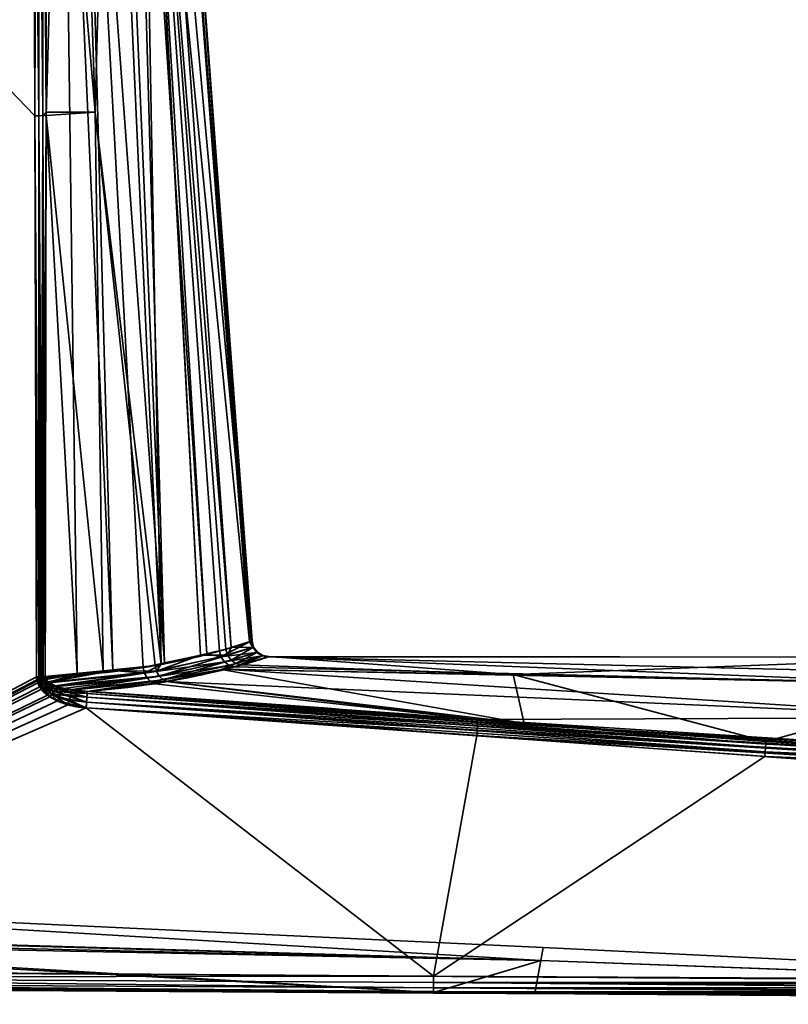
# Model space of a CAD drawing. Header units: millimetres. Extents: x -320 to 8070, y -96 to 57.
# Tile 3 of 111: x -259 to -236, y -93 to -64. Entities that reach past the tile are written whole.
import ezdxf

# ---------------------------------------------------------------- set-up
doc = ezdxf.new("R2010")
doc.units = ezdxf.units.MM
doc.layers.add('151', color=7, linetype='Continuous', true_color=0xffffff)

# ---------------------------------------------------------------- blocks, each defined once
blk = doc.blocks.new('UG_SURFACE_030')
at = {"layer": '151', "color": 251, "linetype": 'Continuous', "lineweight": 35}
for points in [[(-274.5, -50.3, 1115), (-274.5, -92.446, 1115), (-258.136, -83.789, 1115), (-258.184, -67.253, 1115)], [(-258.184, -67.253, 1115), (-258.244, -50.3, 1115), (-274.5, -50.3, 1115)], [(-274.5, -50.3, 1093), (-258.244, -50.3, 1093), (-258.184, -67.253, 1093)], [(-258.184, -67.253, 1093), (-258.136, -83.789, 1093), (-274.5, -92.446, 1093), (-274.5, -50.3, 1093)], [(-258.244, -50.3, 1115), (-258.184, -67.253, 1115), (-258.067, -67.253, 1114.986)], [(-258.067, -67.253, 1114.986), (-258.094, -50.3, 1114.974), (-258.244, -50.3, 1115)], [(-258.184, -67.253, 1093), (-258.244, -50.3, 1093), (-258.125, -50.3, 1093.014)], [(-258.125, -50.3, 1093.014), (-258.067, -67.253, 1093.014), (-258.184, -67.253, 1093)], [(-258.125, -50.3, 1093.014), (-258.096, -50.3, 1093.027), (-258.067, -67.253, 1093.014)], [(-258.096, -50.3, 1093.027), (-257.971, -50.3, 1093.081), (-257.955, -67.252, 1093.055)], [(-257.955, -67.252, 1093.055), (-258.067, -67.253, 1093.014), (-258.096, -50.3, 1093.027)], [(-258.079, -50.3, 1114.972), (-258.094, -50.3, 1114.974), (-258.067, -67.253, 1114.986)], [(-258.079, -50.3, 1114.972), (-258.067, -67.253, 1114.986), (-257.955, -67.252, 1114.944)], [(-257.955, -67.252, 1114.944), (-257.96, -50.3, 1114.906), (-258.079, -50.3, 1114.972)], [(-257.971, -50.3, 1093.081), (-257.959, -50.3, 1093.092), (-257.955, -67.252, 1093.055)], [(-257.932, -50.3, 1114.89), (-257.96, -50.3, 1114.906), (-257.955, -67.252, 1114.944)], [(-257.959, -50.3, 1093.092), (-257.848, -50.3, 1093.195), (-257.857, -67.252, 1093.122)], [(-257.857, -67.252, 1093.122), (-257.955, -67.252, 1093.055), (-257.959, -50.3, 1093.092)], [(-257.932, -50.3, 1114.89), (-257.955, -67.252, 1114.944), (-257.857, -67.145, 1114.878)], [(-257.857, -67.145, 1114.878), (-257.848, -50.3, 1114.805), (-257.932, -50.3, 1114.89)], [(-257.385, -50.3, 1094.032), (-256.942, -83.701, 1093.844), (-257.857, -67.252, 1093.122)], [(-257.848, -50.3, 1114.805), (-257.857, -67.145, 1114.878), (-256.413, -67.145, 1113.426)], [(-257.857, -67.252, 1093.122), (-257.848, -50.3, 1093.195), (-257.385, -50.3, 1094.032)], [(-256.413, -67.145, 1113.426), (-256.973, -50.3, 1113.145), (-257.848, -50.3, 1114.805)], [(-257.385, -50.3, 1094.032), (-256.796, -50.3, 1095.096), (-255.889, -83.604, 1094.712)], [(-255.889, -83.604, 1094.712), (-256.942, -83.701, 1093.844), (-257.385, -50.3, 1094.032)], [(-255.966, -50.3, 1111.238), (-256.973, -50.3, 1113.145), (-256.413, -67.145, 1113.426)], [(-256.796, -50.3, 1095.096), (-255.776, -50.3, 1096.939), (-254.369, -83.385, 1096.452)], [(-254.369, -83.385, 1096.452), (-254.992, -83.52, 1095.452), (-256.796, -50.3, 1095.096)], [(-254.992, -83.52, 1095.452), (-255.889, -83.604, 1094.712), (-256.796, -50.3, 1095.096)], [(-256.413, -67.145, 1113.426), (-254.459, -83.42, 1111.814), (-255.966, -50.3, 1111.238)], [(-255.066, -50.3, 1109.53), (-255.966, -50.3, 1111.238), (-254.459, -83.42, 1111.814)], [(-254.369, -83.385, 1096.452), (-255.776, -50.3, 1096.939), (-255.299, -50.3, 1097.801)], [(-255.299, -50.3, 1097.801), (-255.091, -50.3, 1098.902), (-253.12, -83.114, 1098.457)], [(-253.12, -83.114, 1098.457), (-254.369, -83.385, 1096.452), (-255.299, -50.3, 1097.801)], [(-255.091, -50.3, 1098.902), (-254.299, -50.3, 1103.086), (-251.86, -82.76, 1102.975)], [(-251.86, -82.76, 1102.975), (-252.748, -83.033, 1099.055), (-255.091, -50.3, 1098.902)], [(-252.748, -83.033, 1099.055), (-253.12, -83.114, 1098.457), (-255.091, -50.3, 1098.902)], [(-255.066, -50.3, 1109.53), (-254.459, -83.42, 1111.814), (-253.301, -83.151, 1109.764)], [(-253.301, -83.151, 1109.764), (-255.04, -50.3, 1109.361), (-255.066, -50.3, 1109.53)], [(-255.04, -50.3, 1109.361), (-252.555, -82.978, 1108.443), (-252.404, -82.931, 1107.623)], [(-255.04, -50.3, 1109.361), (-253.301, -83.151, 1109.764), (-252.555, -82.978, 1108.443)], [(-252.404, -82.931, 1107.623), (-254.727, -50.3, 1107.267), (-255.04, -50.3, 1109.361)], [(-254.727, -50.3, 1107.267), (-252.404, -82.931, 1107.623), (-251.785, -82.736, 1104.244)], [(-251.785, -82.736, 1104.244), (-254.188, -50.3, 1103.672), (-254.727, -50.3, 1107.267)], [(-251.806, -82.743, 1103.216), (-254.299, -50.3, 1103.086), (-254.188, -50.3, 1103.672)], [(-251.806, -82.743, 1103.216), (-251.86, -82.76, 1102.975), (-254.299, -50.3, 1103.086)], [(-254.188, -50.3, 1103.672), (-251.785, -82.736, 1104.244), (-251.806, -82.743, 1103.216)], [(-258.184, -67.253, 1115), (-258.136, -83.789, 1115), (-258.069, -83.789, 1114.994)], [(-258.069, -83.789, 1114.994), (-258.067, -67.253, 1114.986), (-258.184, -67.253, 1115)], [(-258.069, -83.789, 1093.006), (-258.184, -67.253, 1093), (-258.067, -67.253, 1093.014)], [(-258.069, -83.789, 1093.006), (-258.136, -83.789, 1093), (-258.184, -67.253, 1093)], [(-258.069, -83.789, 1114.994), (-258.047, -83.789, 1114.992), (-258.067, -67.253, 1114.986)], [(-258.067, -67.253, 1093.014), (-258.047, -83.789, 1093.008), (-258.069, -83.789, 1093.006)], [(-258.004, -83.789, 1114.98), (-257.955, -67.252, 1114.944), (-258.067, -67.253, 1114.986)], [(-258.067, -67.253, 1093.014), (-257.955, -67.252, 1093.055), (-257.961, -83.789, 1093.032)], [(-258.067, -67.253, 1114.986), (-258.047, -83.789, 1114.992), (-258.004, -83.789, 1114.98)], [(-257.961, -83.789, 1093.032), (-258.004, -83.789, 1093.02), (-258.067, -67.253, 1093.014)], [(-258.004, -83.789, 1093.02), (-258.047, -83.789, 1093.008), (-258.067, -67.253, 1093.014)], [(-258.004, -83.789, 1114.98), (-257.961, -83.789, 1114.968), (-257.955, -67.252, 1114.944)], [(-257.955, -67.252, 1114.944), (-257.961, -83.789, 1114.968), (-257.941, -83.788, 1114.959)], [(-257.941, -83.788, 1093.041), (-257.961, -83.789, 1093.032), (-257.955, -67.252, 1093.055)], [(-257.955, -67.252, 1114.944), (-257.857, -67.252, 1114.878), (-257.857, -67.145, 1114.878)], [(-257.941, -83.788, 1114.959), (-257.857, -67.252, 1114.878), (-257.955, -67.252, 1114.944)], [(-257.955, -67.252, 1093.055), (-257.857, -67.252, 1093.122), (-257.88, -83.788, 1093.07)], [(-257.88, -83.788, 1093.07), (-257.941, -83.788, 1093.041), (-257.955, -67.252, 1093.055)], [(-257.941, -83.788, 1114.959), (-257.88, -83.788, 1114.93), (-257.857, -67.252, 1114.878)], [(-256.942, -83.701, 1093.844), (-257.88, -83.788, 1093.07), (-257.857, -67.252, 1093.122)], [(-257.857, -67.252, 1114.878), (-257.88, -83.788, 1114.93), (-256.176, -83.617, 1113.461)], [(-256.413, -67.145, 1113.426), (-257.857, -67.145, 1114.878), (-257.857, -67.252, 1114.878)], [(-256.176, -83.617, 1113.461), (-256.413, -67.145, 1113.426), (-257.857, -67.252, 1114.878)], [(-256.413, -67.145, 1113.426), (-256.176, -83.617, 1113.461), (-254.643, -83.462, 1112.14)], [(-254.643, -83.462, 1112.14), (-254.459, -83.42, 1111.814), (-256.413, -67.145, 1113.426)], [(-252.507, -83.154, 1108.442), (-252.555, -82.978, 1108.443), (-253.301, -83.151, 1109.764)], [(-252.7, -83.208, 1099.055), (-252.748, -83.033, 1099.055), (-251.86, -82.76, 1102.975)], [(-251.86, -82.76, 1102.975), (-251.758, -82.923, 1103.216), (-252.7, -83.208, 1099.055)], [(-252.7, -83.208, 1099.055), (-251.758, -82.923, 1103.216), (-251.647, -83.073, 1103.213)], [(-252.404, -82.931, 1107.623), (-252.555, -82.978, 1108.443), (-252.507, -83.154, 1108.442)], [(-252.404, -82.931, 1107.623), (-252.507, -83.154, 1108.442), (-251.737, -82.916, 1104.244)], [(-251.737, -82.916, 1104.244), (-252.507, -83.154, 1108.442), (-252.404, -83.301, 1108.464)], [(-251.737, -82.916, 1104.244), (-251.785, -82.736, 1104.244), (-252.404, -82.931, 1107.623)], [(-252.404, -83.301, 1108.464), (-251.626, -83.066, 1104.245), (-251.737, -82.916, 1104.244)], [(-251.86, -82.76, 1102.975), (-251.806, -82.743, 1103.216), (-251.758, -82.923, 1103.216)], [(-251.806, -82.743, 1103.216), (-251.785, -82.736, 1104.244), (-251.737, -82.916, 1104.244)], [(-251.737, -82.916, 1104.244), (-251.758, -82.923, 1103.216), (-251.806, -82.743, 1103.216)], [(-251.758, -82.923, 1103.216), (-251.737, -82.916, 1104.244), (-251.626, -83.066, 1104.245)], [(-251.626, -83.066, 1104.245), (-251.647, -83.073, 1103.213), (-251.758, -82.923, 1103.216)], [(-254.369, -83.385, 1096.452), (-253.12, -83.114, 1098.457), (-252.7, -83.208, 1099.055), (-254.953, -83.688, 1095.441)], [(-254.953, -83.688, 1095.441), (-252.7, -83.208, 1099.055), (-252.599, -83.355, 1099.03)], [(-254.603, -83.63, 1112.148), (-252.507, -83.154, 1108.442), (-253.301, -83.151, 1109.764)], [(-253.301, -83.151, 1109.764), (-254.459, -83.42, 1111.814), (-254.603, -83.63, 1112.148)], [(-252.507, -83.154, 1108.442), (-254.603, -83.63, 1112.148), (-254.521, -83.776, 1112.194)], [(-254.521, -83.776, 1112.194), (-252.404, -83.301, 1108.464), (-252.507, -83.154, 1108.442)], [(-253.12, -83.114, 1098.457), (-252.748, -83.033, 1099.055), (-252.7, -83.208, 1099.055)], [(-251.647, -83.073, 1103.213), (-252.599, -83.355, 1099.03), (-252.7, -83.208, 1099.055)], [(-252.599, -83.355, 1099.03), (-251.647, -83.073, 1103.213), (-251.49, -83.172, 1103.205)], [(-251.49, -83.172, 1103.205), (-252.457, -83.457, 1098.984), (-252.599, -83.355, 1099.03)], [(-252.293, -83.499, 1098.922), (-252.457, -83.457, 1098.984), (-251.49, -83.172, 1103.205)], [(-251.626, -83.066, 1104.245), (-252.404, -83.301, 1108.464), (-252.259, -83.402, 1108.506)], [(-251.49, -83.172, 1103.205), (-251.307, -83.206, 1103.195), (-252.293, -83.499, 1098.922)], [(-230.496, -84.025, 1098.166), (-252.293, -83.499, 1098.922), (-251.307, -83.206, 1103.195)], [(-252.259, -83.402, 1108.506), (-251.468, -83.165, 1104.248), (-251.626, -83.066, 1104.245)], [(-251.468, -83.165, 1104.248), (-252.259, -83.402, 1108.506), (-252.091, -83.443, 1108.562)], [(-252.091, -83.443, 1108.562), (-251.285, -83.199, 1104.251), (-251.468, -83.165, 1104.248)], [(-251.285, -83.199, 1104.251), (-252.091, -83.443, 1108.562), (-244.088, -83.725, 1109.694)], [(-251.647, -83.073, 1103.213), (-251.626, -83.066, 1104.245), (-251.468, -83.165, 1104.248)], [(-251.468, -83.165, 1104.248), (-251.49, -83.172, 1103.205), (-251.647, -83.073, 1103.213)], [(-251.49, -83.172, 1103.205), (-251.468, -83.165, 1104.248), (-251.29, -83.201, 1103.999)], [(-251.29, -83.201, 1103.999), (-251.307, -83.206, 1103.195), (-251.49, -83.172, 1103.205)], [(-251.468, -83.165, 1104.248), (-251.285, -83.199, 1104.251), (-251.29, -83.201, 1103.999)], [(-251.307, -83.206, 1103.195), (-251.29, -83.201, 1103.999), (-230.593, -83.211, 1103.999)], [(-230.593, -83.211, 1103.999), (-203.139, -84.375, 1098.026), (-251.307, -83.206, 1103.195)], [(-251.307, -83.206, 1103.195), (-203.139, -84.375, 1098.026), (-230.496, -84.025, 1098.166)], [(-230.593, -83.211, 1103.999), (-251.29, -83.201, 1103.999), (-251.285, -83.199, 1104.251)], [(-230.593, -83.211, 1103.999), (-251.285, -83.199, 1104.251), (-244.088, -83.725, 1109.694)], [(-244.088, -83.725, 1109.694), (-230.496, -84.024, 1109.832), (-230.593, -83.211, 1103.999)], [(-254.603, -83.63, 1112.148), (-254.643, -83.462, 1112.14), (-256.176, -83.617, 1113.461)], [(-255.889, -83.604, 1094.712), (-254.992, -83.52, 1095.452), (-254.953, -83.688, 1095.441)], [(-254.953, -83.688, 1095.441), (-254.992, -83.52, 1095.452), (-254.369, -83.385, 1096.452)], [(-252.599, -83.355, 1099.03), (-254.876, -83.834, 1095.392), (-254.953, -83.688, 1095.441)], [(-254.876, -83.834, 1095.392), (-252.599, -83.355, 1099.03), (-252.457, -83.457, 1098.984)], [(-252.457, -83.457, 1098.984), (-254.767, -83.94, 1095.311), (-254.876, -83.834, 1095.392)], [(-254.767, -83.94, 1095.311), (-252.457, -83.457, 1098.984), (-252.628, -83.57, 1098.392)], [(-252.628, -83.57, 1098.392), (-254.328, -83.928, 1095.703), (-254.767, -83.94, 1095.311)], [(-254.459, -83.42, 1111.814), (-254.643, -83.462, 1112.14), (-254.603, -83.63, 1112.148)], [(-252.404, -83.301, 1108.464), (-254.521, -83.776, 1112.194), (-254.408, -83.882, 1112.272)], [(-254.408, -83.882, 1112.272), (-252.259, -83.402, 1108.506), (-252.404, -83.301, 1108.464)], [(-252.689, -83.578, 1109.604), (-252.259, -83.402, 1108.506), (-254.408, -83.882, 1112.272)], [(-254.408, -83.882, 1112.272), (-254.277, -83.935, 1112.371), (-252.689, -83.578, 1109.604)], [(-230.38, -84.991, 1095.494), (-254.328, -83.928, 1095.703), (-252.628, -83.57, 1098.392)], [(-252.689, -83.578, 1109.604), (-254.277, -83.935, 1112.371), (-243.761, -85.17, 1114.677)], [(-252.689, -83.578, 1109.604), (-252.091, -83.443, 1108.562), (-252.259, -83.402, 1108.506)], [(-252.091, -83.443, 1108.562), (-252.689, -83.578, 1109.604), (-244.088, -83.725, 1109.694)], [(-243.761, -85.17, 1114.677), (-244.088, -83.725, 1109.694), (-252.689, -83.578, 1109.604)], [(-252.457, -83.457, 1098.984), (-252.293, -83.499, 1098.922), (-252.628, -83.57, 1098.392)], [(-230.496, -84.025, 1098.166), (-252.628, -83.57, 1098.392), (-252.293, -83.499, 1098.922)], [(-252.628, -83.57, 1098.392), (-230.496, -84.025, 1098.166), (-230.38, -84.991, 1095.494)], [(-274.5, -92.446, 1115), (-258.121, -83.912, 1115), (-258.136, -83.789, 1115)], [(-258.136, -83.789, 1093), (-258.128, -83.88, 1093), (-274.5, -92.446, 1093)], [(-258.069, -83.789, 1114.994), (-258.136, -83.789, 1115), (-258.121, -83.912, 1115)], [(-258.128, -83.88, 1093), (-258.136, -83.789, 1093), (-258.069, -83.789, 1093.006)], [(-258.069, -83.789, 1093.006), (-258.061, -83.868, 1093.005), (-258.128, -83.88, 1093)], [(-258.104, -83.967, 1093), (-258.128, -83.88, 1093), (-258.061, -83.868, 1093.005)], [(-258.121, -83.912, 1115), (-258.054, -83.896, 1114.995), (-258.069, -83.789, 1114.994)], [(-258.061, -83.868, 1093.005), (-258.038, -83.944, 1093.005), (-258.104, -83.967, 1093)], [(-258.047, -83.789, 1114.992), (-258.069, -83.789, 1114.994), (-258.054, -83.896, 1114.995)], [(-258.061, -83.868, 1093.005), (-258.069, -83.789, 1093.006), (-258.047, -83.789, 1093.008)], [(-257.996, -83.856, 1093.018), (-258.061, -83.868, 1093.005), (-258.047, -83.789, 1093.008)], [(-258.061, -83.868, 1093.005), (-257.996, -83.856, 1093.018), (-257.974, -83.921, 1093.019)], [(-257.974, -83.921, 1093.019), (-258.038, -83.944, 1093.005), (-258.061, -83.868, 1093.005)], [(-258.054, -83.896, 1114.995), (-257.99, -83.88, 1114.981), (-258.004, -83.789, 1114.98)], [(-258.004, -83.789, 1114.98), (-258.047, -83.789, 1114.992), (-258.054, -83.896, 1114.995)], [(-258.047, -83.789, 1093.008), (-258.004, -83.789, 1093.02), (-257.996, -83.856, 1093.018)], [(-257.961, -83.789, 1114.968), (-258.004, -83.789, 1114.98), (-257.99, -83.88, 1114.981)], [(-257.996, -83.856, 1093.018), (-258.004, -83.789, 1093.02), (-257.961, -83.789, 1093.032)], [(-257.961, -83.789, 1093.032), (-257.933, -83.844, 1093.041), (-257.996, -83.856, 1093.018)], [(-257.996, -83.856, 1093.018), (-257.933, -83.844, 1093.041), (-257.912, -83.898, 1093.043)], [(-257.912, -83.898, 1093.043), (-257.974, -83.921, 1093.019), (-257.996, -83.856, 1093.018)], [(-257.961, -83.789, 1114.968), (-257.99, -83.88, 1114.981), (-257.927, -83.864, 1114.959)], [(-257.927, -83.864, 1114.959), (-257.99, -83.88, 1114.981), (-257.919, -84.008, 1114.977)], [(-257.927, -83.864, 1114.959), (-257.941, -83.788, 1114.959), (-257.961, -83.789, 1114.968)], [(-257.961, -83.789, 1093.032), (-257.941, -83.788, 1093.041), (-257.933, -83.844, 1093.041)], [(-257.88, -83.788, 1114.93), (-257.941, -83.788, 1114.959), (-257.927, -83.864, 1114.959)], [(-257.933, -83.844, 1093.041), (-257.941, -83.788, 1093.041), (-257.88, -83.788, 1093.07)], [(-257.88, -83.788, 1093.07), (-257.874, -83.834, 1093.071), (-257.933, -83.844, 1093.041)], [(-257.912, -83.898, 1093.043), (-257.933, -83.844, 1093.041), (-257.874, -83.834, 1093.071)], [(-257.927, -83.864, 1114.959), (-257.868, -83.85, 1114.927), (-257.88, -83.788, 1114.93)], [(-257.868, -83.85, 1114.927), (-257.927, -83.864, 1114.959), (-257.859, -83.971, 1114.949)], [(-257.919, -84.008, 1114.977), (-257.859, -83.971, 1114.949), (-257.927, -83.864, 1114.959)], [(-257.874, -83.834, 1093.071), (-257.854, -83.877, 1093.076), (-257.912, -83.898, 1093.043)], [(-256.176, -83.617, 1113.461), (-257.88, -83.788, 1114.93), (-257.868, -83.85, 1114.927)], [(-257.874, -83.834, 1093.071), (-257.88, -83.788, 1093.07), (-256.942, -83.701, 1093.844)], [(-257.854, -83.877, 1093.076), (-257.874, -83.834, 1093.071), (-256.942, -83.701, 1093.844)], [(-257.868, -83.85, 1114.927), (-257.803, -83.936, 1114.911), (-256.176, -83.617, 1113.461)], [(-257.859, -83.971, 1114.949), (-257.803, -83.936, 1114.911), (-257.868, -83.85, 1114.927)], [(-256.942, -83.701, 1093.844), (-257.777, -83.953, 1093.096), (-257.854, -83.877, 1093.076)], [(-257.803, -83.936, 1114.911), (-257.775, -83.953, 1114.904), (-256.176, -83.617, 1113.461)], [(-257.777, -83.953, 1093.096), (-256.942, -83.701, 1093.844), (-255.889, -83.604, 1094.712)], [(-255.889, -83.604, 1094.712), (-254.953, -83.688, 1095.441), (-257.777, -83.953, 1093.096)], [(-257.759, -83.971, 1093.101), (-257.777, -83.953, 1093.096), (-254.953, -83.688, 1095.441)], [(-257.775, -83.953, 1114.904), (-254.603, -83.63, 1112.148), (-256.176, -83.617, 1113.461)], [(-254.603, -83.63, 1112.148), (-257.775, -83.953, 1114.904), (-257.601, -84.056, 1114.858)], [(-257.542, -84.079, 1093.157), (-257.759, -83.971, 1093.101), (-254.953, -83.688, 1095.441)], [(-257.601, -84.056, 1114.858), (-254.521, -83.776, 1112.194), (-254.603, -83.63, 1112.148)], [(-254.521, -83.776, 1112.194), (-257.601, -84.056, 1114.858), (-257.351, -84.137, 1114.792)], [(-254.953, -83.688, 1095.441), (-254.876, -83.834, 1095.392), (-257.542, -84.079, 1093.157)], [(-257.1, -84.185, 1093.277), (-257.542, -84.079, 1093.157), (-254.876, -83.834, 1095.392)], [(-254.521, -83.776, 1112.194), (-257.351, -84.137, 1114.792), (-257.089, -84.168, 1114.718)], [(-254.876, -83.834, 1095.392), (-254.767, -83.94, 1095.311), (-257.1, -84.185, 1093.277)], [(-257.089, -84.168, 1114.718), (-254.408, -83.882, 1112.272), (-254.521, -83.776, 1112.194)], [(-244.088, -83.725, 1109.694), (-243.761, -85.17, 1114.677), (-236.632, -85.696, 1114.722)], [(-236.632, -85.696, 1114.722), (-230.496, -84.024, 1109.832), (-244.088, -83.725, 1109.694)], [(-258.128, -83.88, 1093), (-258.104, -83.967, 1093), (-274.5, -92.446, 1093)], [(-274.5, -92.446, 1115), (-258.045, -84.087, 1115), (-258.121, -83.912, 1115)], [(-258.104, -83.967, 1093), (-257.994, -84.159, 1093), (-274.5, -92.446, 1093)], [(-257.812, -84.334, 1115), (-258.045, -84.087, 1115), (-274.5, -92.446, 1115)], [(-274.5, -92.446, 1093), (-257.994, -84.159, 1093), (-257.744, -84.382, 1093)], [(-258.054, -83.896, 1114.995), (-258.121, -83.912, 1115), (-258.045, -84.087, 1115)], [(-257.994, -84.159, 1093), (-258.104, -83.967, 1093), (-258.038, -83.944, 1093.005)], [(-257.99, -83.88, 1114.981), (-258.054, -83.896, 1114.995), (-257.981, -84.047, 1114.994)], [(-258.045, -84.087, 1115), (-257.981, -84.047, 1114.994), (-258.054, -83.896, 1114.995)], [(-257.981, -84.047, 1114.994), (-258.045, -84.087, 1115), (-257.812, -84.334, 1115)], [(-258.038, -83.944, 1093.005), (-257.974, -83.921, 1093.019), (-257.87, -84.06, 1093.026)], [(-258.038, -83.944, 1093.005), (-257.931, -84.109, 1093.006), (-257.994, -84.159, 1093)], [(-257.87, -84.06, 1093.026), (-257.931, -84.109, 1093.006), (-258.038, -83.944, 1093.005)], [(-257.744, -84.382, 1093), (-257.994, -84.159, 1093), (-257.931, -84.109, 1093.006)], [(-257.981, -84.047, 1114.994), (-257.919, -84.008, 1114.977), (-257.99, -83.88, 1114.981)], [(-257.919, -84.008, 1114.977), (-257.981, -84.047, 1114.994), (-257.754, -84.258, 1114.991)], [(-257.812, -84.334, 1115), (-257.754, -84.258, 1114.991), (-257.981, -84.047, 1114.994)], [(-257.974, -83.921, 1093.019), (-257.912, -83.898, 1093.043), (-257.812, -84.014, 1093.057)], [(-257.812, -84.014, 1093.057), (-257.87, -84.06, 1093.026), (-257.974, -83.921, 1093.019)], [(-257.931, -84.109, 1093.006), (-257.87, -84.06, 1093.026), (-257.634, -84.217, 1093.041)], [(-257.931, -84.109, 1093.006), (-257.688, -84.298, 1093.01), (-257.744, -84.382, 1093)], [(-257.634, -84.217, 1093.041), (-257.688, -84.298, 1093.01), (-257.931, -84.109, 1093.006)], [(-257.859, -83.971, 1114.949), (-257.919, -84.008, 1114.977), (-257.698, -84.184, 1114.963)], [(-257.754, -84.258, 1114.991), (-257.698, -84.184, 1114.963), (-257.919, -84.008, 1114.977)], [(-257.812, -84.014, 1093.057), (-257.912, -83.898, 1093.043), (-257.854, -83.877, 1093.076)], [(-257.87, -84.06, 1093.026), (-257.812, -84.014, 1093.057), (-257.585, -84.143, 1093.091)], [(-257.585, -84.143, 1093.091), (-257.634, -84.217, 1093.041), (-257.87, -84.06, 1093.026)], [(-257.775, -83.953, 1114.904), (-257.803, -83.936, 1114.911), (-257.859, -83.971, 1114.949)], [(-257.775, -83.953, 1114.904), (-257.859, -83.971, 1114.949), (-257.646, -84.116, 1114.918)], [(-257.698, -84.184, 1114.963), (-257.646, -84.116, 1114.918), (-257.859, -83.971, 1114.949)], [(-257.854, -83.877, 1093.076), (-257.777, -83.953, 1093.096), (-257.812, -84.014, 1093.057)], [(-257.777, -83.953, 1093.096), (-257.759, -83.971, 1093.101), (-257.812, -84.014, 1093.057)], [(-257.585, -84.143, 1093.091), (-257.812, -84.014, 1093.057), (-257.759, -83.971, 1093.101)], [(-257.646, -84.116, 1114.918), (-257.601, -84.056, 1114.858), (-257.775, -83.953, 1114.904)], [(-257.759, -83.971, 1093.101), (-257.542, -84.079, 1093.157), (-257.585, -84.143, 1093.091)], [(-257.646, -84.116, 1114.918), (-257.698, -84.184, 1114.963), (-257.426, -84.298, 1114.945)], [(-257.601, -84.056, 1114.858), (-257.646, -84.116, 1114.918), (-257.385, -84.209, 1114.879)], [(-257.426, -84.298, 1114.945), (-257.385, -84.209, 1114.879), (-257.646, -84.116, 1114.918)], [(-257.634, -84.217, 1093.041), (-257.585, -84.143, 1093.091), (-257.112, -84.262, 1093.165)], [(-257.385, -84.209, 1114.879), (-257.351, -84.137, 1114.792), (-257.601, -84.056, 1114.858)], [(-257.112, -84.262, 1093.165), (-257.585, -84.143, 1093.091), (-257.542, -84.079, 1093.157)], [(-257.542, -84.079, 1093.157), (-257.1, -84.185, 1093.277), (-257.112, -84.262, 1093.165)], [(-257.089, -84.168, 1114.718), (-257.351, -84.137, 1114.792), (-257.385, -84.209, 1114.879)], [(-257.091, -84.187, 1093.28), (-257.1, -84.185, 1093.277), (-254.767, -83.94, 1095.311)], [(-256.64, -84.221, 1093.406), (-257.091, -84.187, 1093.28), (-254.767, -83.94, 1095.311)], [(-254.408, -83.882, 1112.272), (-257.089, -84.168, 1114.718), (-256.64, -84.221, 1114.594)], [(-256.64, -84.221, 1114.594), (-254.277, -83.935, 1112.371), (-254.408, -83.882, 1112.272)], [(-254.277, -83.935, 1112.371), (-256.64, -84.221, 1114.594), (-243.761, -85.17, 1114.677)], [(-254.767, -83.94, 1095.311), (-254.642, -83.995, 1095.206), (-256.64, -84.221, 1093.406)], [(-245.127, -85.05, 1093.33), (-256.64, -84.221, 1093.406), (-254.642, -83.995, 1095.206)], [(-254.328, -83.928, 1095.703), (-254.642, -83.995, 1095.206), (-254.767, -83.94, 1095.311)], [(-245.127, -85.05, 1093.33), (-254.642, -83.995, 1095.206), (-254.328, -83.928, 1095.703)], [(-254.328, -83.928, 1095.703), (-230.38, -84.991, 1095.494), (-245.127, -85.05, 1093.33)], [(-230.496, -84.024, 1109.832), (-236.632, -85.696, 1114.722), (-203.51, -87.145, 1114.816)], [(-274.5, -92.446, 1115), (-257.521, -84.505, 1115), (-257.812, -84.334, 1115)], [(-274.5, -92.446, 1093), (-257.744, -84.382, 1093), (-257.214, -84.618, 1093)], [(-257.754, -84.258, 1114.991), (-257.812, -84.334, 1115), (-257.521, -84.505, 1115)], [(-257.698, -84.184, 1114.963), (-257.754, -84.258, 1114.991), (-257.472, -84.399, 1114.986)], [(-257.521, -84.505, 1115), (-257.472, -84.399, 1114.986), (-257.754, -84.258, 1114.991)], [(-257.214, -84.618, 1093), (-257.744, -84.382, 1093), (-257.688, -84.298, 1093.01)], [(-257.472, -84.399, 1114.986), (-257.426, -84.298, 1114.945), (-257.698, -84.184, 1114.963)], [(-257.688, -84.298, 1093.01), (-257.634, -84.217, 1093.041), (-257.141, -84.364, 1093.076)], [(-257.688, -84.298, 1093.01), (-257.176, -84.486, 1093.019), (-257.214, -84.618, 1093)], [(-257.141, -84.364, 1093.076), (-257.176, -84.486, 1093.019), (-257.688, -84.298, 1093.01)], [(-257.112, -84.262, 1093.165), (-257.141, -84.364, 1093.076), (-257.634, -84.217, 1093.041)], [(-257.472, -84.399, 1114.986), (-257.521, -84.505, 1115), (-256.672, -84.711, 1115)], [(-257.426, -84.298, 1114.945), (-257.472, -84.399, 1114.986), (-256.661, -84.542, 1114.97)], [(-256.672, -84.711, 1115), (-256.661, -84.542, 1114.97), (-257.472, -84.399, 1114.986)], [(-257.385, -84.209, 1114.879), (-257.426, -84.298, 1114.945), (-256.651, -84.393, 1114.885)], [(-256.661, -84.542, 1114.97), (-256.651, -84.393, 1114.885), (-257.426, -84.298, 1114.945)], [(-257.385, -84.209, 1114.879), (-256.644, -84.282, 1114.754), (-257.089, -84.168, 1114.718)], [(-256.651, -84.393, 1114.885), (-256.644, -84.282, 1114.754), (-257.385, -84.209, 1114.879)], [(-256.661, -84.542, 1093.03), (-257.176, -84.486, 1093.019), (-257.141, -84.364, 1093.076)], [(-256.651, -84.393, 1093.115), (-257.141, -84.364, 1093.076), (-257.112, -84.262, 1093.165)], [(-257.141, -84.364, 1093.076), (-256.651, -84.393, 1093.115), (-256.661, -84.542, 1093.03)], [(-257.1, -84.185, 1093.277), (-257.091, -84.187, 1093.28), (-257.112, -84.262, 1093.165)], [(-256.644, -84.282, 1093.246), (-257.112, -84.262, 1093.165), (-257.091, -84.187, 1093.28)], [(-257.112, -84.262, 1093.165), (-256.644, -84.282, 1093.246), (-256.651, -84.393, 1093.115)], [(-257.091, -84.187, 1093.28), (-256.64, -84.221, 1093.406), (-256.644, -84.282, 1093.246)], [(-256.644, -84.282, 1114.754), (-256.64, -84.221, 1114.594), (-257.089, -84.168, 1114.718)], [(-236.645, -85.88, 1114.925), (-256.651, -84.393, 1114.885), (-256.661, -84.542, 1114.97)], [(-256.661, -84.542, 1093.03), (-256.651, -84.393, 1093.115), (-245.14, -85.233, 1093.091)], [(-236.637, -85.774, 1114.837), (-256.644, -84.282, 1114.754), (-256.651, -84.393, 1114.885)], [(-256.651, -84.393, 1093.115), (-256.644, -84.282, 1093.246), (-245.132, -85.123, 1093.196)], [(-256.651, -84.393, 1114.885), (-236.645, -85.88, 1114.925), (-236.637, -85.774, 1114.837)], [(-245.132, -85.123, 1093.196), (-245.14, -85.233, 1093.091), (-256.651, -84.393, 1093.115)], [(-243.761, -85.17, 1114.677), (-256.64, -84.221, 1114.594), (-256.644, -84.282, 1114.754)], [(-256.644, -84.282, 1093.246), (-256.64, -84.221, 1093.406), (-245.127, -85.05, 1093.33)], [(-256.644, -84.282, 1114.754), (-236.637, -85.774, 1114.837), (-243.761, -85.17, 1114.677)], [(-245.127, -85.05, 1093.33), (-245.132, -85.123, 1093.196), (-256.644, -84.282, 1093.246)], [(-256.672, -84.711, 1115), (-257.521, -84.505, 1115), (-274.5, -92.446, 1115)], [(-246.433, -92.621, 1093), (-274.5, -92.446, 1093), (-257.214, -84.618, 1093), (-256.672, -84.711, 1093)], [(-236.664, -86.142, 1115), (-256.672, -84.711, 1115), (-274.5, -92.446, 1115), (-246.433, -92.621, 1115)], [(-256.672, -84.711, 1093), (-257.214, -84.618, 1093), (-257.176, -84.486, 1093.019)], [(-257.176, -84.486, 1093.019), (-256.661, -84.542, 1093.03), (-256.672, -84.711, 1093)], [(-236.654, -86.006, 1114.981), (-256.661, -84.542, 1114.97), (-256.672, -84.711, 1115)], [(-256.672, -84.711, 1093), (-256.661, -84.542, 1093.03), (-245.15, -85.369, 1093.023)], [(-256.672, -84.711, 1115), (-236.664, -86.142, 1115), (-236.654, -86.006, 1114.981)], [(-245.15, -85.369, 1093.023), (-245.161, -85.519, 1093), (-256.672, -84.711, 1093)], [(-246.433, -92.621, 1093), (-256.672, -84.711, 1093), (-245.161, -85.519, 1093)], [(-256.661, -84.542, 1114.97), (-236.654, -86.006, 1114.981), (-236.645, -85.88, 1114.925)], [(-245.14, -85.233, 1093.091), (-245.15, -85.369, 1093.023), (-256.661, -84.542, 1093.03)], [(-230.38, -84.991, 1095.494), (-230.231, -85.993, 1093.264), (-245.127, -85.05, 1093.33)], [(-245.15, -85.369, 1093.023), (-245.14, -85.233, 1093.091), (-212.021, -87.32, 1093.048)], [(-245.14, -85.233, 1093.091), (-245.132, -85.123, 1093.196), (-212.02, -87.225, 1093.107)], [(-212.02, -87.225, 1093.107), (-212.021, -87.32, 1093.048), (-245.14, -85.233, 1093.091)], [(-245.132, -85.123, 1093.196), (-245.127, -85.05, 1093.33), (-230.231, -85.993, 1093.264)], [(-212.02, -87.225, 1093.107), (-245.132, -85.123, 1093.196), (-230.231, -85.993, 1093.264)], [(-236.637, -85.774, 1114.837), (-236.632, -85.696, 1114.722), (-243.761, -85.17, 1114.677)], [(-245.161, -85.519, 1093), (-212.025, -87.534, 1093), (-212, -92.8, 1093), (-246.433, -92.621, 1093)], [(-245.161, -85.519, 1093), (-245.15, -85.369, 1093.023), (-212.023, -87.424, 1093.012)], [(-212.023, -87.424, 1093.012), (-212.025, -87.534, 1093), (-245.161, -85.519, 1093)], [(-212.021, -87.32, 1093.048), (-212.023, -87.424, 1093.012), (-245.15, -85.369, 1093.023)], [(-236.645, -85.88, 1114.925), (-236.654, -86.006, 1114.981), (-203.51, -87.423, 1114.988)], [(-236.637, -85.774, 1114.837), (-236.645, -85.88, 1114.925), (-203.51, -87.319, 1114.952)], [(-203.51, -87.423, 1114.988), (-203.51, -87.319, 1114.952), (-236.645, -85.88, 1114.925)], [(-203.51, -87.145, 1114.816), (-236.632, -85.696, 1114.722), (-236.637, -85.774, 1114.837)], [(-236.637, -85.774, 1114.837), (-203.51, -87.224, 1114.893), (-203.51, -87.145, 1114.816)], [(-203.51, -87.319, 1114.952), (-203.51, -87.224, 1114.893), (-236.637, -85.774, 1114.837)], [(-246.433, -92.621, 1115), (-212, -92.8, 1115), (-203.51, -87.533, 1115), (-236.664, -86.142, 1115)], [(-203.51, -87.423, 1114.988), (-236.654, -86.006, 1114.981), (-236.664, -86.142, 1115)], [(-236.664, -86.142, 1115), (-203.51, -87.533, 1115), (-203.51, -87.423, 1114.988)], [(-274.512, -90.311, 1104), (-243.199, -91.775, 1104), (-243.268, -92.155, 1109.564)], [(-243.268, -92.155, 1109.564), (-274.508, -91.279, 1109.683), (-274.512, -90.311, 1104)], [(-274.512, -90.311, 1104), (-274.508, -91.24, 1098.31), (-243.268, -92.155, 1098.436)], [(-243.199, -91.775, 1104), (-274.512, -90.311, 1104), (-274.512, -90.311, 1104)], [(-243.268, -92.155, 1098.436), (-243.199, -91.775, 1104), (-274.512, -90.311, 1104)], [(-243.268, -92.155, 1098.436), (-274.508, -91.24, 1098.31), (-274.507, -91.439, 1097.089)], [(-274.507, -91.536, 1111.195), (-274.508, -91.279, 1109.683), (-243.268, -92.155, 1109.564)], [(-274.507, -91.439, 1097.089), (-274.502, -92.887, 1093.736), (-246.436, -93.1, 1093.644)], [(-246.436, -93.1, 1093.644), (-243.268, -92.155, 1098.436), (-274.507, -91.439, 1097.089)], [(-274.507, -91.536, 1111.195), (-243.268, -92.155, 1109.564), (-246.436, -93.1, 1114.356)], [(-246.436, -93.1, 1114.356), (-274.502, -92.887, 1114.264), (-274.507, -91.536, 1111.195)], [(-243.199, -91.775, 1104), (-243.268, -92.155, 1098.436), (-212.021, -93.299, 1098.581)], [(-212.021, -93.299, 1109.419), (-243.268, -92.155, 1109.564), (-243.199, -91.775, 1104)], [(-212.021, -93.299, 1098.581), (-212.021, -93.299, 1104), (-243.199, -91.775, 1104)], [(-243.199, -91.775, 1104), (-212.021, -93.299, 1104), (-212.021, -93.299, 1109.419)], [(-243.268, -92.155, 1109.564), (-243.445, -93.117, 1114.368), (-246.436, -93.1, 1114.356)], [(-246.436, -93.1, 1093.644), (-243.445, -93.117, 1093.632), (-243.268, -92.155, 1098.436)], [(-212.021, -93.3, 1114.5), (-243.445, -93.117, 1114.368), (-243.268, -92.155, 1109.564)], [(-243.268, -92.155, 1098.436), (-243.445, -93.117, 1093.632), (-212.021, -93.3, 1093.5)], [(-212.021, -93.3, 1093.5), (-212.021, -93.299, 1098.581), (-243.268, -92.155, 1098.436)], [(-243.268, -92.155, 1109.564), (-212.021, -93.299, 1109.419), (-212.021, -93.3, 1114.5)], [(-246.433, -92.621, 1115), (-274.5, -92.446, 1115), (-274.501, -92.647, 1114.958)], [(-274.501, -92.647, 1093.042), (-274.5, -92.446, 1093), (-246.433, -92.621, 1093)], [(-274.501, -92.814, 1114.839), (-274.502, -92.919, 1114.664), (-246.436, -93.07, 1114.719)], [(-246.436, -93.07, 1093.281), (-274.502, -92.919, 1093.336), (-274.501, -92.815, 1093.163)], [(-274.501, -92.647, 1114.958), (-246.434, -92.803, 1114.966), (-246.433, -92.621, 1115)], [(-246.433, -92.621, 1093), (-246.434, -92.803, 1093.034), (-274.501, -92.647, 1093.042)], [(-246.434, -92.803, 1114.966), (-274.501, -92.647, 1114.958), (-274.501, -92.648, 1114.957)], [(-274.501, -92.648, 1093.043), (-274.501, -92.647, 1093.042), (-246.434, -92.803, 1093.034)], [(-274.501, -92.648, 1114.957), (-246.435, -92.96, 1114.867), (-246.434, -92.803, 1114.966)], [(-274.501, -92.648, 1114.957), (-274.501, -92.814, 1114.839), (-246.435, -92.96, 1114.867)], [(-274.501, -92.648, 1093.043), (-246.434, -92.803, 1093.034), (-246.435, -92.96, 1093.132)], [(-246.435, -92.96, 1093.132), (-274.501, -92.814, 1093.161), (-274.501, -92.648, 1093.043)], [(-246.436, -93.07, 1114.719), (-246.435, -92.96, 1114.867), (-274.501, -92.814, 1114.839)], [(-274.501, -92.815, 1093.163), (-274.501, -92.814, 1093.161), (-246.435, -92.96, 1093.132)], [(-274.501, -92.815, 1093.163), (-246.435, -92.96, 1093.132), (-246.436, -93.07, 1093.281)], [(-246.434, -92.803, 1114.966), (-246.435, -92.96, 1114.867), (-212.001, -93.094, 1114.905)], [(-246.435, -92.96, 1093.132), (-246.434, -92.803, 1093.034), (-212, -92.955, 1093.024)], [(-212, -92.8, 1115), (-246.433, -92.621, 1115), (-246.434, -92.803, 1114.966)], [(-246.434, -92.803, 1093.034), (-246.433, -92.621, 1093), (-212, -92.8, 1093)], [(-246.434, -92.803, 1114.966), (-212, -92.955, 1114.976), (-212, -92.8, 1115)], [(-212, -92.8, 1093), (-212, -92.955, 1093.024), (-246.434, -92.803, 1093.034)], [(-212.001, -93.094, 1114.905), (-212, -92.955, 1114.976), (-246.434, -92.803, 1114.966)], [(-274.502, -92.943, 1114.456), (-274.502, -92.887, 1114.264), (-246.436, -93.1, 1114.356)], [(-246.436, -93.1, 1093.644), (-274.502, -92.887, 1093.736), (-274.502, -92.943, 1093.544)], [(-246.436, -93.07, 1114.719), (-274.502, -92.919, 1114.664), (-274.502, -92.919, 1114.66)], [(-274.502, -92.919, 1114.66), (-246.436, -93.119, 1114.54), (-246.436, -93.07, 1114.719)], [(-274.502, -92.919, 1114.66), (-274.502, -92.945, 1114.46), (-246.436, -93.119, 1114.54)], [(-274.502, -92.919, 1093.336), (-246.436, -93.07, 1093.281), (-246.436, -93.119, 1093.46)], [(-246.436, -93.119, 1093.46), (-274.502, -92.945, 1093.54), (-274.502, -92.919, 1093.336)], [(-274.502, -92.945, 1114.46), (-274.502, -92.943, 1114.456), (-246.436, -93.1, 1114.356)], [(-246.436, -93.1, 1093.644), (-274.502, -92.943, 1093.544), (-274.502, -92.945, 1093.54)], [(-246.436, -93.1, 1114.356), (-246.436, -93.119, 1114.54), (-274.502, -92.945, 1114.46)], [(-274.502, -92.945, 1093.54), (-246.436, -93.119, 1093.46), (-246.436, -93.1, 1093.644)], [(-246.435, -92.96, 1114.867), (-246.436, -93.07, 1114.719), (-212.001, -93.204, 1114.794)], [(-246.436, -93.07, 1093.281), (-246.435, -92.96, 1093.132), (-212.001, -93.094, 1093.096)], [(-246.436, -93.07, 1114.719), (-246.436, -93.119, 1114.54), (-212.001, -93.276, 1114.655)], [(-212.001, -93.276, 1114.655), (-212.001, -93.204, 1114.794), (-246.436, -93.07, 1114.719)], [(-246.436, -93.119, 1093.46), (-246.436, -93.07, 1093.281), (-212.001, -93.204, 1093.206)], [(-212.001, -93.094, 1093.096), (-212.001, -93.204, 1093.206), (-246.436, -93.07, 1093.281)], [(-246.436, -93.119, 1114.54), (-246.436, -93.1, 1114.356), (-243.445, -93.117, 1114.368)], [(-243.445, -93.117, 1093.632), (-246.436, -93.1, 1093.644), (-246.436, -93.119, 1093.46)], [(-212.001, -93.276, 1114.655), (-246.436, -93.119, 1114.54), (-243.445, -93.117, 1114.368)], [(-243.445, -93.117, 1093.632), (-246.436, -93.119, 1093.46), (-212.001, -93.276, 1093.346)], [(-212.001, -93.204, 1093.206), (-212.001, -93.276, 1093.346), (-246.436, -93.119, 1093.46)], [(-212, -92.955, 1093.024), (-212.001, -93.094, 1093.096), (-246.435, -92.96, 1093.132)], [(-212.001, -93.204, 1114.794), (-212.001, -93.094, 1114.905), (-246.435, -92.96, 1114.867)], [(-243.445, -93.117, 1114.368), (-212.021, -93.3, 1114.5), (-212.001, -93.276, 1114.655)], [(-212.001, -93.276, 1093.346), (-212.021, -93.3, 1093.5), (-243.445, -93.117, 1093.632)]]:
    blk.add_3dface(points, dxfattribs=at)

msp = doc.modelspace()

# ---------------------------------------------------------------- linework, layer by layer
at = {"layer": '151', "color": 251, "linetype": 'Continuous', "lineweight": 35, "extrusion": (0.002638, -0.999997, 9.15294e-18)}
for centre, start, end in [((-258.356, 1114.5, 83.108), 59.253, 90), ((-258.356, 1093.5, 83.108), 270, 300.747)]:
    msp.add_arc(centre, 0.5, start, end, dxfattribs=at)
at = {"layer": '151', "color": 251, "linetype": 'Continuous', "lineweight": 35, "extrusion": (-0.997886, 0.064982, 0)}
msp.add_arc((101.211, 1114.5, 250.625), 0.5, 90, 169.2091, dxfattribs=at)
at = {"layer": '151', "color": 251, "linetype": 'Continuous', "lineweight": 35, "extrusion": (0.997886, -0.064982, 0)}
msp.add_arc((-101.211, 1093.5, -250.625), 0.5, 270, 349.2091, dxfattribs=at)
at = {"layer": '151', "color": 251, "linetype": 'Continuous', "lineweight": 35}
for points, knots in [([(-258.244, -50.3, 1093), (-258.223, -55.951, 1093), (-258.203, -61.602, 1093), (-258.167, -72.765, 1093), (-258.15, -78.277, 1093), (-258.136, -83.789, 1093)], [0, 0, 0, 0, 0.506223, 0.506223, 1, 1, 1, 1]), ([(-258.136, -83.789, 1115), (-258.15, -78.277, 1115), (-258.167, -72.765, 1115), (-258.203, -61.602, 1115), (-258.223, -55.951, 1115), (-258.244, -50.3, 1115)], [0, 0, 0, 0, 0.493777, 0.493777, 1, 1, 1, 1]), ([(-257.88, -83.788, 1093.07), (-257.871, -78.276, 1093.084), (-257.863, -72.764, 1093.101), (-257.851, -61.601, 1093.143), (-257.847, -55.951, 1093.168), (-257.848, -50.3, 1093.195)], [0, 0, 0, 0, 0.493798, 0.493798, 1, 1, 1, 1]), ([(-257.848, -50.3, 1114.805), (-257.847, -55.951, 1114.832), (-257.851, -61.601, 1114.857), (-257.863, -72.764, 1114.899), (-257.871, -78.276, 1114.916), (-257.88, -83.788, 1114.93)], [0, 0, 0, 0, 0.506202, 0.506202, 1, 1, 1, 1]), ([(-257.88, -83.788, 1114.93), (-256.93, -83.758, 1114.364), (-256.08, -83.677, 1113.689), (-254.568, -83.463, 1112.124), (-253.913, -83.328, 1111.233), (-252.865, -83.074, 1109.339), (-252.458, -82.952, 1108.308), (-251.921, -82.784, 1106.197), (-251.783, -82.736, 1105.112), (-251.782, -82.735, 1102.902), (-251.92, -82.783, 1101.808), (-252.455, -82.951, 1099.701), (-252.862, -83.073, 1098.668), (-254.433, -83.455, 1095.823), (-255.98, -83.727, 1094.201), (-257.88, -83.788, 1093.07)], [0, 0, 0, 0, 0.125, 0.125, 0.25, 0.25, 0.375, 0.375, 0.5, 0.5, 0.625, 0.625, 0.75, 0.75, 1, 1, 1, 1]), ([(-256.64, -84.221, 1093.406), (-254.964, -84.097, 1094.629), (-253.613, -83.832, 1096.228), (-251.771, -83.373, 1099.88), (-251.282, -83.198, 1101.926), (-251.283, -83.199, 1105.043), (-251.404, -83.239, 1106.065), (-251.875, -83.383, 1108.055), (-252.233, -83.488, 1109.037), (-253.61, -83.832, 1111.767), (-254.963, -84.097, 1113.371), (-256.64, -84.221, 1114.594)], [0, 0, 0, 0, 0.25, 0.25, 0.5, 0.5, 0.625, 0.625, 0.75, 0.75, 1, 1, 1, 1]), ([(-256.672, -84.711, 1115), (-256.985, -84.691, 1115), (-257.288, -84.622, 1115), (-257.71, -84.412, 1115), (-257.843, -84.324, 1115), (-258.056, -84.097, 1115), (-258.136, -83.948, 1115), (-258.136, -83.789, 1115)], [0, 0, 0, 0, 0.5, 0.5, 0.75, 0.75, 1, 1, 1, 1]), ([(-258.136, -83.789, 1093), (-258.136, -83.849, 1093), (-258.124, -83.911, 1093), (-258.079, -84.037, 1093), (-258.04, -84.101, 1093), (-257.924, -84.246, 1093), (-257.837, -84.32, 1093), (-257.583, -84.489, 1093), (-257.4, -84.565, 1093), (-257.038, -84.669, 1093), (-256.855, -84.699, 1093), (-256.672, -84.711, 1093)], [0, 0, 0, 0, 0.096721, 0.096721, 0.214423, 0.214423, 0.394065, 0.394065, 0.705671, 0.705671, 1, 1, 1, 1]), ([(-257.88, -83.788, 1093.07), (-257.881, -83.806, 1093.07), (-257.878, -83.824, 1093.071), (-257.867, -83.853, 1093.073), (-257.861, -83.866, 1093.075), (-257.841, -83.899, 1093.08), (-257.823, -83.918, 1093.084), (-257.79, -83.948, 1093.092), (-257.775, -83.96, 1093.096), (-257.693, -84.018, 1093.118), (-257.618, -84.051, 1093.137), (-257.396, -84.132, 1093.196), (-257.243, -84.165, 1093.237), (-256.941, -84.208, 1093.321), (-256.791, -84.219, 1093.363), (-256.64, -84.221, 1093.406)], [0, 0, 0, 0, 0.036981, 0.036981, 0.065513, 0.065513, 0.119134, 0.119134, 0.160519, 0.160519, 0.33497, 0.33497, 0.67146, 0.67146, 1, 1, 1, 1]), ([(-257.88, -83.788, 1114.93), (-257.88, -83.793, 1114.93), (-257.88, -83.798, 1114.93), (-257.879, -83.819, 1114.93), (-257.875, -83.835, 1114.929), (-257.863, -83.863, 1114.926), (-257.856, -83.875, 1114.924), (-257.835, -83.905, 1114.919), (-257.82, -83.921, 1114.915), (-257.745, -83.989, 1114.896), (-257.673, -84.026, 1114.877), (-257.52, -84.09, 1114.837), (-257.436, -84.116, 1114.814), (-257.119, -84.194, 1114.729), (-256.878, -84.218, 1114.662), (-256.64, -84.221, 1114.594)], [0, 0, 0, 0, 0.009635, 0.009635, 0.043647, 0.043647, 0.072623, 0.072623, 0.119686, 0.119686, 0.289308, 0.289308, 0.47824, 0.47824, 1, 1, 1, 1]), ([(-256.64, -84.221, 1114.594), (-247.725, -84.812, 1114.651), (-238.82, -85.566, 1114.716), (-225.452, -86.493, 1114.779), (-220.994, -86.754, 1114.795), (-214.304, -87.078, 1114.812), (-212.073, -87.166, 1114.817), (-207.603, -87.154, 1114.816), (-205.368, -87.144, 1114.816), (-185.255, -87.16, 1114.816), (-167.378, -87.149, 1114.816), (-149.5, -87.148, 1114.816)], [0, 0, 0, 0, 0.25, 0.25, 0.375, 0.375, 0.4375, 0.4375, 0.5, 0.5, 1, 1, 1, 1]), ([(-149.5, -87.148, 1093.184), (-167.379, -87.149, 1093.184), (-185.258, -87.16, 1093.184), (-205.372, -87.144, 1093.184), (-207.606, -87.154, 1093.184), (-212.076, -87.166, 1093.183), (-214.309, -87.078, 1093.188), (-221.001, -86.753, 1093.205), (-225.46, -86.492, 1093.221), (-238.826, -85.565, 1093.284), (-247.727, -84.812, 1093.349), (-256.64, -84.221, 1093.406)], [0, 0, 0, 0, 0.5, 0.5, 0.5625, 0.5625, 0.625, 0.625, 0.75, 0.75, 1, 1, 1, 1]), ([(-149.5, -87.535, 1115), (-167.371, -87.537, 1115), (-185.243, -87.547, 1115), (-205.348, -87.532, 1115), (-207.582, -87.541, 1115), (-212.05, -87.553, 1115), (-214.284, -87.47, 1115), (-220.984, -87.159, 1115), (-225.449, -86.909, 1115), (-238.833, -86.02, 1115), (-247.748, -85.292, 1115), (-256.672, -84.711, 1115)], [0, 0, 0, 0, 0.5, 0.5, 0.5625, 0.5625, 0.625, 0.625, 0.75, 0.75, 1, 1, 1, 1]), ([(-256.672, -84.711, 1093), (-247.756, -85.292, 1093), (-238.849, -86.019, 1093), (-225.477, -86.907, 1093), (-221.017, -87.157, 1093), (-214.323, -87.469, 1093), (-212.089, -87.553, 1093), (-207.618, -87.542, 1093), (-205.383, -87.532, 1093), (-185.265, -87.547, 1093), (-167.383, -87.537, 1093), (-149.5, -87.535, 1093)], [0, 0, 0, 0, 0.25, 0.25, 0.375, 0.375, 0.4375, 0.4375, 0.5, 0.5, 1, 1, 1, 1]), ([(-149.5, -93.011, 1093), (-152.914, -93.007, 1093), (-156.329, -93.001, 1093), (-177.162, -92.95, 1093), (-194.581, -92.845, 1093), (-223.478, -92.77, 1093), (-234.955, -92.703, 1093), (-255.788, -92.554, 1093), (-265.144, -92.48, 1093), (-274.5, -92.446, 1093)], [0, 0, 0, 0, 0.081942, 0.081942, 0.499996, 0.499996, 0.775458, 0.775458, 1, 1, 1, 1]), ([(-274.5, -92.446, 1115), (-265.144, -92.48, 1115), (-255.788, -92.554, 1115), (-234.955, -92.703, 1115), (-223.478, -92.77, 1115), (-194.581, -92.845, 1115), (-177.162, -92.95, 1115), (-156.329, -93.001, 1115), (-152.914, -93.007, 1115), (-149.5, -93.011, 1115)], [0, 0, 0, 0, 0.224542, 0.224542, 0.500004, 0.500004, 0.918058, 0.918058, 1, 1, 1, 1]), ([(-149.501, -93.446, 1114.747), (-159.918, -93.443, 1114.73), (-170.334, -93.432, 1114.685), (-191.168, -93.374, 1114.58), (-201.585, -93.327, 1114.526), (-222.419, -93.273, 1114.474), (-232.835, -93.213, 1114.421), (-253.668, -93.04, 1114.321), (-264.085, -92.933, 1114.28), (-274.502, -92.887, 1114.264)], [0, 0, 0, 0, 0.25, 0.25, 0.5, 0.5, 0.75, 0.75, 1, 1, 1, 1]), ([(-274.502, -92.887, 1093.736), (-264.085, -92.933, 1093.72), (-253.668, -93.04, 1093.679), (-232.835, -93.213, 1093.579), (-222.419, -93.273, 1093.526), (-201.585, -93.327, 1093.474), (-191.168, -93.374, 1093.42), (-170.334, -93.432, 1093.315), (-159.918, -93.443, 1093.27), (-149.501, -93.446, 1093.253)], [0, 0, 0, 0, 0.25, 0.25, 0.5, 0.5, 0.75, 0.75, 1, 1, 1, 1])]:
    msp.add_open_spline(points, degree=3, knots=knots, dxfattribs=at)

# ---------------------------------------------------------------- block references
msp.add_blockref('UG_SURFACE_030', (0, 0), dxfattribs=at)

doc.saveas('drawing.dxf')
